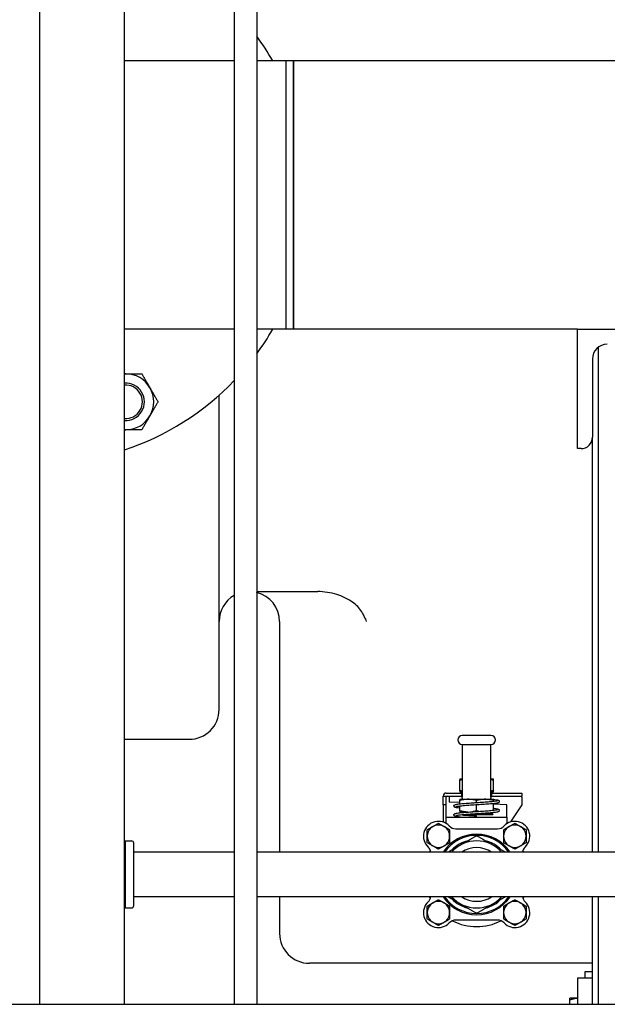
# Paper-space layout 'SHEET_1' of a CAD drawing. Header units: inches. Extents: x 4 to 540, y 12 to 340.
# Tile 104 of 118: x 463 to 473, y 115 to 132. Entities that reach past the tile are written whole.
import ezdxf

# ---------------------------------------------------------------- set-up
doc = ezdxf.new("R2010")
doc.units = ezdxf.units.IN
doc.header["$LTSCALE"] = 16
doc.header["$MEASUREMENT"] = 0
doc.layers.get('0').update_dxf_attribs({"lineweight": 25})

psp = doc.layouts.new('SHEET_1')

# ---------------------------------------------------------------- linework, layer by layer
for p, q in [((464.471, 115.389), (464.471, 148.418)), ((466.686, 148.241), (466.686, 115.389)), ((463.057, 115.389), (463.057, 148.141)), ((466.311, 148.141), (466.311, 115.389)), ((466.311, 131.201), (464.471, 131.201)), ((467.177, 131.201), (466.686, 131.201)), ((467.177, 126.701), (467.177, 131.201)), ((467.177, 126.701), (467.177, 131.201)), ((467.302, 131.201), (467.177, 131.201)), ((467.302, 126.701), (467.302, 131.201)), ((473.057, 131.201), (467.302, 131.201)), ((467.302, 131.201), (467.302, 128.951)), ((467.302, 128.951), (467.302, 126.701)), ((466.311, 126.701), (464.471, 126.701)), ((467.177, 126.701), (466.686, 126.701)), ((467.302, 126.701), (467.177, 126.701)), ((472.057, 126.701), (467.302, 126.701)), ((472.057, 124.701), (472.057, 126.701)), ((472.057, 126.701), (474.057, 126.701)), ((472.405, 126.4), (472.405, 117.94)), ((472.307, 126.201), (472.307, 124.891)), ((466.057, 120.33), (466.057, 125.597)), ((472.307, 117.94), (472.307, 124.891)), ((472.117, 124.701), (472.057, 124.701)), ((466.686, 122.305), (467.708, 122.305)), ((467.069, 121.805), (467.069, 117.94)), ((464.471, 119.83), (465.557, 119.83)), ((470.609, 119.895), (470.129, 119.895)), ((470.129, 119.745), (470.609, 119.745)), ((470.129, 119.745), (470.129, 118.86)), ((470.609, 118.86), (470.609, 119.745)), ((470.088, 119.168), (470.129, 119.168)), ((470.088, 119.168), (470.088, 119.168)), ((470.088, 118.969), (470.088, 119.148)), ((470.609, 119.168), (470.651, 119.168)), ((470.651, 119.168), (470.651, 119.168)), ((470.651, 118.969), (470.651, 119.148)), ((469.811, 118.729), (469.811, 118.879)), ((469.811, 118.879), (470.119, 118.879)), ((469.861, 118.929), (470.119, 118.929)), ((469.861, 118.729), (469.861, 118.859)), ((469.911, 118.879), (469.911, 118.859)), ((469.911, 118.859), (469.911, 118.777)), ((470.088, 118.949), (470.129, 118.949)), ((470.088, 118.949), (470.088, 118.949)), ((470.088, 118.829), (470.144, 118.829)), ((470.088, 118.829), (470.088, 118.829)), ((470.088, 118.749), (470.088, 118.809)), ((470.099, 118.939), (470.099, 118.949)), ((470.129, 118.939), (470.099, 118.939)), ((470.129, 118.935), (470.099, 118.939)), ((470.119, 118.929), (470.129, 118.929)), ((470.119, 118.879), (470.119, 118.929)), ((470.129, 118.879), (470.119, 118.879)), ((470.129, 118.844), (470.129, 118.86)), ((470.144, 118.829), (470.594, 118.829)), ((470.369, 118.77), (470.369, 118.809)), ((470.594, 118.829), (470.651, 118.829)), ((470.609, 118.949), (470.651, 118.949)), ((470.639, 118.939), (470.609, 118.939)), ((470.609, 118.935), (470.639, 118.939)), ((470.609, 118.929), (470.619, 118.929)), ((470.619, 118.879), (470.609, 118.879)), ((470.609, 118.86), (470.609, 118.844)), ((470.619, 118.929), (471.127, 118.929)), ((470.619, 118.929), (470.619, 118.879)), ((470.619, 118.879), (471.127, 118.879)), ((470.639, 118.939), (470.639, 118.949)), ((470.651, 118.949), (470.651, 118.949)), ((470.651, 118.829), (470.651, 118.829)), ((470.651, 118.792), (470.651, 118.809)), ((471.127, 118.929), (471.127, 118.879)), ((471.127, 118.859), (471.127, 118.879)), ((471.127, 118.859), (471.127, 118.729)), ((469.861, 118.729), (469.811, 118.729)), ((469.811, 118.729), (469.811, 118.441)), ((469.861, 118.429), (469.861, 118.729)), ((470.088, 118.768), (469.911, 118.777)), ((470.088, 118.63), (470.088, 118.709)), ((470.369, 118.63), (470.369, 118.73)), ((470.651, 118.642), (470.651, 118.752)), ((470.877, 118.729), (470.651, 118.74)), ((470.877, 118.525), (470.877, 118.729)), ((471.127, 118.729), (470.937, 118.445)), ((469.861, 118.418), (469.861, 118.525)), ((469.861, 118.525), (470.877, 118.525)), ((470.088, 118.61), (470.223, 118.61)), ((470.088, 118.61), (470.088, 118.61)), ((470.099, 118.6), (470.099, 118.61)), ((470.101, 118.6), (470.099, 118.6)), ((470.1, 118.6), (470.099, 118.6)), ((470.223, 118.57), (470.639, 118.57)), ((470.369, 118.58), (470.639, 118.58)), ((470.369, 118.525), (470.369, 118.545)), ((470.516, 118.59), (470.569, 118.59)), ((470.569, 118.59), (470.516, 118.59)), ((470.569, 118.59), (470.639, 118.6)), ((470.569, 118.59), (470.639, 118.58)), ((470.639, 118.6), (470.637, 118.6)), ((470.639, 118.6), (470.639, 118.6)), ((470.639, 118.58), (470.639, 118.57)), ((470.877, 118.525), (470.877, 118.418)), ((469.84, 118.429), (469.861, 118.429)), ((470.02, 118.33), (470.719, 118.33)), ((470.898, 118.429), (470.877, 118.429)), ((464.489, 117.846), (464.489, 118.128)), ((464.489, 118.128), (464.587, 118.128)), ((464.627, 117.043), (464.627, 118.088)), ((464.489, 117.284), (464.489, 117.846)), ((466.311, 117.94), (464.627, 117.94)), ((473.246, 117.94), (466.686, 117.94)), ((464.489, 117.003), (464.489, 117.284)), ((466.311, 117.19), (464.627, 117.19)), ((473.246, 117.19), (466.686, 117.19)), ((467.069, 117.19), (467.069, 116.576)), ((472.307, 115.389), (472.307, 117.19)), ((472.405, 117.19), (472.405, 115.389)), ((464.489, 117.003), (464.587, 117.003)), ((470.719, 116.8), (470.02, 116.8)), ((472.307, 116.076), (467.569, 116.076)), ((472.182, 115.931), (472.182, 115.826)), ((472.307, 115.931), (472.182, 115.931)), ((472.307, 115.826), (472.057, 115.826)), ((472.057, 115.826), (472.057, 115.389)), ((416.745, 115.389), (509.368, 115.389)), ((472.057, 115.494), (471.932, 115.494)), ((471.932, 115.389), (471.932, 115.461))]:
    psp.add_line(p, q)
for centre, radius, start, end in [((463.057, 128.951), 4.5, 30, 36.2525), ((463.057, 128.951), 4.5, 323.7475, 330), ((472.557, 126.201), 0.25, 90, 180), ((464.492, 125.486), 0.469, 90, 92.5493), ((464.492, 125.486), 0.469, 30, 90), ((463.057, 128.951), 4.5, 288.3167, 316.3098), ((464.492, 125.486), 0.313, 266.1745, 93.8255), ((464.492, 125.486), 0.281, 265.7487, 94.2513), ((464.492, 125.486), 0.469, 330, 30), ((464.492, 125.486), 0.469, 270, 330), ((464.492, 125.486), 0.469, 267.4507, 270), ((472.117, 124.891), 0.19, 270, 0), ((466.569, 121.805), 0.5, 0, 76.5397), ((466.557, 121.805), 0.5, 119.4871, 180), ((465.557, 120.33), 0.5, 270, 0), ((470.129, 119.82), 0.075, 90, 180), ((470.129, 119.82), 0.075, 180, 270), ((470.609, 119.82), 0.075, 270, 90), ((469.861, 118.879), 0.05, 90, 180), ((469.881, 118.859), 0.02, 90, 180), ((470.144, 118.844), 0.015, 180, 270), ((470.594, 118.844), 0.015, 270, 0), ((469.729, 118.205), 0.25, 43.4325, 226.5675), ((469.729, 118.205), 0.188, 0, 180), ((470.02, 118.48), 0.15, 223.4325, 270), ((470.719, 118.48), 0.15, 270, 316.5675), ((471.009, 118.205), 0.188, 0, 180), ((471.009, 118.205), 0.25, 313.4325, 136.5675), ((469.729, 118.205), 0.188, 180, 0), ((470.369, 117.565), 0.675, 33.749, 146.251), ((470.369, 117.565), 0.655, 34.9261, 145.0739), ((471.009, 118.205), 0.188, 180, 0), ((464.587, 118.088), 0.04, 0, 90), ((469.454, 117.915), 0.15, 9.7776, 46.5675), ((470.369, 117.565), 0.562, 41.8103, 138.1897), ((470.369, 117.565), 0.583, 104.8819, 135.1181), ((470.369, 117.565), 0.45, 56.4427, 123.5573), ((470.369, 117.565), 0.583, 44.8819, 75.1181), ((471.284, 117.915), 0.15, 133.4325, 170.2224), ((470.369, 117.565), 0.875, 152.4289, 154.6231), ((470.369, 117.565), 0.875, 25.3769, 27.5711), ((469.454, 117.216), 0.15, 313.4325, 350.2224), ((470.369, 117.565), 0.875, 205.3769, 207.5711), ((470.369, 117.565), 0.675, 213.749, 326.251), ((470.369, 117.565), 0.655, 214.9261, 325.0739), ((470.369, 117.565), 0.562, 221.8103, 318.1897), ((470.369, 117.565), 0.45, 236.4427, 303.5573), ((471.284, 117.216), 0.15, 189.7776, 226.5675), ((470.369, 117.565), 0.875, 332.4289, 334.6231), ((464.587, 117.043), 0.04, 270, 0), ((469.729, 116.925), 0.25, 133.4325, 316.5675), ((469.729, 116.925), 0.188, 0, 180), ((470.369, 117.565), 0.583, 224.8819, 255.1181), ((470.369, 117.565), 0.583, 284.8819, 315.1181), ((471.009, 116.925), 0.188, 0, 180), ((471.009, 116.925), 0.25, 223.4325, 46.5675), ((469.729, 116.925), 0.188, 180, 0), ((471.009, 116.925), 0.188, 180, 0), ((470.02, 116.65), 0.15, 90, 136.5675), ((470.369, 117.565), 0.875, 242.4289, 297.5711), ((470.719, 116.65), 0.15, 43.4325, 90), ((467.569, 116.576), 0.5, 180, 270)]:
    psp.add_arc(centre, radius, start, end)
for points, weights in [([(464.471, 125.955), (464.481, 125.955), (464.492, 125.955)], [1.01377996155, 1.00711524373, 1]), ([(464.492, 125.955), (464.617, 125.955), (464.762, 125.955)], [1, 1.0930923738, 1.10906450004]), ([(464.762, 125.955), (464.835, 125.83), (464.898, 125.721)], [1.10906450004, 1.0930923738, 1]), ([(464.898, 125.721), (464.96, 125.612), (465.033, 125.486)], [1, 1.0930923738, 1.10906450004]), ([(465.033, 125.486), (464.96, 125.361), (464.898, 125.252)], [1.10906450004, 1.0930923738, 1]), ([(464.898, 125.252), (464.835, 125.143), (464.762, 125.018)], [1, 1.0930923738, 1.10906450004]), ([(464.492, 125.018), (464.481, 125.018), (464.471, 125.018)], [1, 1.00711524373, 1.01377996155]), ([(464.762, 125.018), (464.617, 125.018), (464.492, 125.018)], [1.10906450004, 1.0930923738, 1]), ([(470.088, 119.168), (470.088, 119.168), (470.088, 119.148)], [1.07735026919, 1.07735026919, 1]), ([(470.088, 119.148), (470.109, 119.154), (470.129, 119.158)], [1, 1.02087212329, 1.03611213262]), ([(470.609, 119.158), (470.629, 119.154), (470.651, 119.148)], [1.03611213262, 1.02087212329, 1]), ([(470.651, 119.148), (470.651, 119.168), (470.651, 119.168)], [1, 1.07735026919, 1.07735026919]), ([(470.088, 118.969), (470.088, 118.949), (470.088, 118.949)], [1, 1.07735026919, 1.07735026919]), ([(470.129, 118.96), (470.109, 118.964), (470.088, 118.969)], [1.03611213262, 1.02087212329, 1]), ([(470.088, 118.829), (470.088, 118.829), (470.088, 118.809)], [1.07735026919, 1.07735026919, 1]), ([(470.088, 118.809), (470.228, 118.847), (470.369, 118.809)], [1, 1.15470053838, 1]), ([(470.369, 118.809), (470.51, 118.847), (470.651, 118.809)], [1, 1.15470053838, 1]), ([(470.651, 118.969), (470.629, 118.964), (470.609, 118.96)], [1, 1.02087212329, 1.03611213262]), ([(470.651, 118.949), (470.651, 118.949), (470.651, 118.969)], [1.07735026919, 1.07735026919, 1]), ([(470.651, 118.809), (470.651, 118.829), (470.651, 118.829)], [1, 1.07735026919, 1.07735026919]), ([(470.088, 118.63), (470.088, 118.61), (470.088, 118.61)], [1, 1.07735026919, 1.07735026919]), ([(470.223, 118.61), (470.16, 118.611), (470.088, 118.63)], [1.07724121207, 1.07444585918, 1]), ([(470.369, 118.63), (470.331, 118.62), (470.298, 118.615)], [1, 1.03715427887, 1.05646194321]), ([(470.402, 118.622), (470.386, 118.626), (470.369, 118.63)], [1.02959065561, 1.01657018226, 1]), ([(469.542, 118.314), (469.635, 118.368), (469.729, 118.422)], [1, 1.15455095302, 1]), ([(469.542, 118.205), (469.542, 118.255), (469.542, 118.314)], [1, 1.03802697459, 1]), ([(469.729, 118.422), (469.823, 118.368), (469.917, 118.314)], [1, 1.15455095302, 1]), ([(469.917, 118.314), (469.917, 118.255), (469.917, 118.205)], [1, 1.03802697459, 1]), ([(470.822, 118.314), (470.915, 118.368), (471.009, 118.422)], [1, 1.15455095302, 1]), ([(470.822, 118.205), (470.822, 118.255), (470.822, 118.314)], [1, 1.03802697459, 1]), ([(471.009, 118.422), (471.103, 118.368), (471.197, 118.314)], [1, 1.15455095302, 1]), ([(471.197, 118.314), (471.197, 118.255), (471.197, 118.205)], [1, 1.03802697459, 1]), ([(469.542, 118.097), (469.542, 118.155), (469.542, 118.205)], [1, 1.03802697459, 1]), ([(469.917, 118.205), (469.917, 118.155), (469.917, 118.097)], [1, 1.03802697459, 1]), ([(470.369, 118.215), (470.218, 118.128), (470.088, 118.052)], [1, 1.0379548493, 1]), ([(470.65, 118.052), (470.52, 118.128), (470.369, 118.215)], [1, 1.0379548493, 1]), ([(470.822, 118.097), (470.822, 118.155), (470.822, 118.205)], [1, 1.03802697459, 1]), ([(471.197, 118.205), (471.197, 118.155), (471.197, 118.097)], [1, 1.03802697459, 1]), ([(464.471, 118.128), (464.489, 118.128), (464.489, 118.128)], [1.0182123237, 1.02278788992, 1]), ([(464.489, 117.846), (464.489, 117.926), (464.471, 118.01)], [1, 1.02278788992, 1.0182123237]), ([(469.729, 117.989), (469.635, 118.043), (469.542, 118.097)], [1, 1.15455095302, 1]), ([(469.917, 118.097), (469.823, 118.043), (469.729, 117.989)], [1, 1.15455095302, 1]), ([(470.088, 118.052), (469.994, 117.998), (469.894, 117.94)], [1, 1.02690849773, 1.01566285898]), ([(470.845, 117.94), (470.744, 117.998), (470.65, 118.052)], [1.01566285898, 1.02690849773, 1]), ([(471.009, 117.989), (470.915, 118.043), (470.822, 118.097)], [1, 1.15455095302, 1]), ([(471.197, 118.097), (471.103, 118.043), (471.009, 117.989)], [1, 1.15455095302, 1]), ([(464.471, 117.683), (464.489, 117.767), (464.489, 117.846)], [1.0182123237, 1.02278788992, 1]), ([(464.489, 117.284), (464.489, 117.363), (464.471, 117.447)], [1, 1.02278788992, 1.0182123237]), ([(464.471, 117.12), (464.489, 117.204), (464.489, 117.284)], [1.0182123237, 1.02278788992, 1]), ([(469.894, 117.19), (469.994, 117.132), (470.088, 117.078)], [1.0156628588, 1.02690849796, 1]), ([(470.65, 117.078), (470.744, 117.132), (470.845, 117.19)], [1, 1.02690849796, 1.0156628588]), ([(464.489, 117.003), (464.489, 117.003), (464.471, 117.003)], [1, 1.02278788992, 1.0182123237]), ([(469.542, 117.034), (469.635, 117.088), (469.729, 117.142)], [1, 1.15455095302, 1]), ([(469.542, 116.925), (469.542, 116.975), (469.542, 117.034)], [1, 1.03802697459, 1]), ([(469.729, 117.142), (469.823, 117.088), (469.917, 117.034)], [1, 1.15455095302, 1]), ([(469.917, 117.034), (469.917, 116.975), (469.917, 116.925)], [1, 1.03802697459, 1]), ([(470.088, 117.078), (470.218, 117.003), (470.369, 116.916)], [1, 1.0379548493, 1]), ([(470.369, 116.916), (470.52, 117.003), (470.65, 117.078)], [1, 1.0379548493, 1]), ([(470.822, 117.034), (470.915, 117.088), (471.009, 117.142)], [1, 1.15455095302, 1]), ([(470.822, 116.925), (470.822, 116.975), (470.822, 117.034)], [1, 1.03802697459, 1]), ([(471.009, 117.142), (471.103, 117.088), (471.197, 117.034)], [1, 1.15455095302, 1]), ([(471.197, 117.034), (471.197, 116.975), (471.197, 116.925)], [1, 1.03802697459, 1]), ([(469.542, 116.817), (469.542, 116.875), (469.542, 116.925)], [1, 1.03802697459, 1]), ([(469.917, 116.925), (469.917, 116.875), (469.917, 116.817)], [1, 1.03802697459, 1]), ([(470.822, 116.817), (470.822, 116.875), (470.822, 116.925)], [1, 1.03802697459, 1]), ([(471.197, 116.925), (471.197, 116.875), (471.197, 116.817)], [1, 1.03802697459, 1]), ([(469.729, 116.709), (469.635, 116.763), (469.542, 116.817)], [1, 1.15455095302, 1]), ([(469.917, 116.817), (469.823, 116.763), (469.729, 116.709)], [1, 1.15455095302, 1]), ([(471.009, 116.709), (470.915, 116.763), (470.822, 116.817)], [1, 1.15455095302, 1]), ([(471.197, 116.817), (471.103, 116.763), (471.009, 116.709)], [1, 1.15455095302, 1]), ([(471.932, 115.461), (471.932, 115.494), (471.932, 115.494)], [1, 1.0379548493, 1]), ([(472.057, 115.49), (471.998, 115.483), (471.932, 115.461)], [1.01720879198, 1.02477087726, 1])]:
    psp.add_rational_spline(points, weights, degree=2)
for points, knots in [([(468.451, 121.952), (468.449, 121.956), (468.447, 121.96), (468.427, 121.994), (468.404, 122.025), (468.35, 122.081), (468.32, 122.106), (468.253, 122.154), (468.21, 122.18), (468.118, 122.224), (468.071, 122.242), (467.978, 122.271), (467.924, 122.284), (467.814, 122.301), (467.759, 122.305), (467.708, 122.305)], [5.021441, 5.021441, 5.021441, 5.021441, 5.052201, 5.052201, 5.324068, 5.324068, 5.595934, 5.595934, 5.948678, 5.948678, 6.301422, 6.301422, 6.688316, 6.688316, 7.07521, 7.07521, 7.07521, 7.07521]), ([(468.451, 121.952), (468.464, 121.928), (468.476, 121.904), (468.5, 121.855), (468.511, 121.83), (468.521, 121.806), (468.521, 121.805), (468.521, 121.805)], [-0.4169781, -0.4169781, -0.4169781, -0.4169781, -0.2089474, -0.2089474, 0, 0, 0.0017471, 0.0017471, 0.0017471, 0.0017471]), ([(470.651, 118.824), (470.659, 118.823), (470.666, 118.822), (470.695, 118.819), (470.711, 118.816), (470.729, 118.811), (470.734, 118.811), (470.743, 118.803), (470.744, 118.801), (470.747, 118.797), (470.748, 118.795), (470.749, 118.79), (470.749, 118.786), (470.748, 118.78), (470.747, 118.777), (470.744, 118.773), (470.742, 118.771), (470.738, 118.768), (470.736, 118.767), (470.729, 118.764), (470.724, 118.763), (470.702, 118.758), (470.678, 118.754), (470.618, 118.748), (470.585, 118.745), (470.515, 118.74), (470.478, 118.737), (470.402, 118.732), (470.363, 118.73), (470.286, 118.725), (470.249, 118.722), (470.18, 118.717), (470.148, 118.714), (470.093, 118.709), (470.07, 118.707), (470.045, 118.703), (470.038, 118.702), (470.027, 118.7), (470.024, 118.699), (470.022, 118.698), (470.021, 118.698), (470.021, 118.698)], [0.204595, 0.204595, 0.204595, 0.204595, 0.302184, 0.302184, 0.600581, 0.600581, 0.767623, 0.767623, 0.804071, 0.804071, 0.829589, 0.829589, 0.86983, 0.86983, 0.90605, 0.90605, 0.945651, 0.945651, 1.00236, 1.00236, 1.141603, 1.141603, 1.520129, 1.520129, 1.83844, 1.83844, 2.134317, 2.134317, 2.427842, 2.427842, 2.721157, 2.721157, 3.012748, 3.012748, 3.302482, 3.302482, 3.442288, 3.442288, 3.57329, 3.57329, 3.61219, 3.61219, 3.61219, 3.61219]), ([(470.088, 118.677), (470.066, 118.679), (470.048, 118.681), (470.026, 118.685), (470.019, 118.686), (470.01, 118.689), (470.007, 118.69), (470.001, 118.693), (469.998, 118.694), (469.993, 118.7), (469.991, 118.703), (469.989, 118.71), (469.989, 118.714), (469.99, 118.721), (469.992, 118.723), (469.995, 118.728), (469.997, 118.729), (470.001, 118.732), (470.003, 118.733), (470.01, 118.737), (470.015, 118.738), (470.038, 118.743), (470.063, 118.746), (470.125, 118.753), (470.158, 118.755), (470.228, 118.761), (470.265, 118.763), (470.325, 118.767), (470.347, 118.769), (470.408, 118.773), (470.447, 118.775), (470.52, 118.78), (470.554, 118.783), (470.615, 118.788), (470.642, 118.791), (470.685, 118.796), (470.701, 118.798), (470.714, 118.801), (470.717, 118.802), (470.717, 118.802), (470.717, 118.802), (470.717, 118.802)], [5.848969, 5.848969, 5.848969, 5.848969, 6.108868, 6.108868, 6.262004, 6.262004, 6.355987, 6.355987, 6.426753, 6.426753, 6.474199, 6.474199, 6.515818, 6.515818, 6.551909, 6.551909, 6.591779, 6.591779, 6.64946, 6.64946, 6.794268, 6.794268, 7.180505, 7.180505, 7.496126, 7.496126, 7.791972, 7.791972, 7.959419, 7.959419, 8.255128, 8.255128, 8.546995, 8.546995, 8.838086, 8.838086, 9.124913, 9.124913, 9.2554, 9.2554, 9.256177, 9.256177, 9.256177, 9.256177]), ([(470.101, 118.525), (470.074, 118.528), (470.052, 118.53), (470.028, 118.534), (470.021, 118.536), (470.011, 118.538), (470.008, 118.539), (470.003, 118.542), (470, 118.543), (469.996, 118.547), (469.994, 118.548), (469.992, 118.552), (469.991, 118.554), (469.989, 118.559), (469.989, 118.563), (469.99, 118.57), (469.991, 118.572), (469.994, 118.577), (469.996, 118.579), (470, 118.582), (470.002, 118.583), (470.008, 118.586), (470.013, 118.587), (470.032, 118.592), (470.054, 118.595), (470.109, 118.601), (470.142, 118.604), (470.211, 118.609), (470.248, 118.612), (470.313, 118.616), (470.341, 118.618), (470.408, 118.623), (470.447, 118.625), (470.52, 118.63), (470.555, 118.633), (470.615, 118.638), (470.642, 118.641), (470.684, 118.646), (470.701, 118.648), (470.714, 118.651), (470.717, 118.652), (470.717, 118.652), (470.717, 118.652), (470.717, 118.652)], [0, 0, 0, 0, 0.299658, 0.299658, 0.451769, 0.451769, 0.54432, 0.54432, 0.613849, 0.613849, 0.646966, 0.646966, 0.673865, 0.673865, 0.715294, 0.715294, 0.751488, 0.751488, 0.790628, 0.790628, 0.845013, 0.845013, 0.971265, 0.971265, 1.329035, 1.329035, 1.65391, 1.65391, 1.950584, 1.950584, 2.163517, 2.163517, 2.459599, 2.459599, 2.751474, 2.751474, 3.041647, 3.041647, 3.328397, 3.328397, 3.458963, 3.458963, 3.459824, 3.459824, 3.459824, 3.459824]), ([(470.651, 118.674), (470.656, 118.673), (470.662, 118.673), (470.69, 118.669), (470.707, 118.667), (470.726, 118.662), (470.731, 118.661), (470.739, 118.656), (470.742, 118.654), (470.746, 118.649), (470.748, 118.646), (470.749, 118.64), (470.749, 118.636), (470.748, 118.63), (470.747, 118.627), (470.743, 118.623), (470.742, 118.621), (470.738, 118.618), (470.736, 118.617), (470.729, 118.614), (470.724, 118.612), (470.702, 118.607), (470.677, 118.604), (470.617, 118.598), (470.583, 118.595), (470.514, 118.59), (470.476, 118.587), (470.4, 118.582), (470.361, 118.58), (470.285, 118.574), (470.247, 118.572), (470.178, 118.567), (470.146, 118.564), (470.092, 118.559), (470.069, 118.557), (470.044, 118.553), (470.037, 118.552), (470.027, 118.55), (470.023, 118.549), (470.021, 118.548), (470.021, 118.548), (470.021, 118.548)], [6.001245, 6.001245, 6.001245, 6.001245, 6.069526, 6.069526, 6.367676, 6.367676, 6.529802, 6.529802, 6.591096, 6.591096, 6.626135, 6.626135, 6.667131, 6.667131, 6.703394, 6.703394, 6.743186, 6.743186, 6.800356, 6.800356, 6.941931, 6.941931, 7.322386, 7.322386, 7.639356, 7.639356, 7.935489, 7.935489, 8.229661, 8.229661, 8.522544, 8.522544, 8.813615, 8.813615, 9.103084, 9.103084, 9.242904, 9.242904, 9.373318, 9.373318, 9.408963, 9.408963, 9.408963, 9.408963]), ([(470.129, 118.563), (470.153, 118.56), (470.181, 118.558), (470.245, 118.553), (470.282, 118.551), (470.336, 118.547), (470.353, 118.546), (470.369, 118.545)], [10.3124104, 10.3124104, 10.3124104, 10.3124104, 10.5659946, 10.5659946, 10.8554845, 10.8554845, 10.9820914, 10.9820914, 10.9820914, 10.9820914])]:
    psp.add_open_spline(points, degree=3, knots=knots)

doc.saveas('drawing.dxf')
